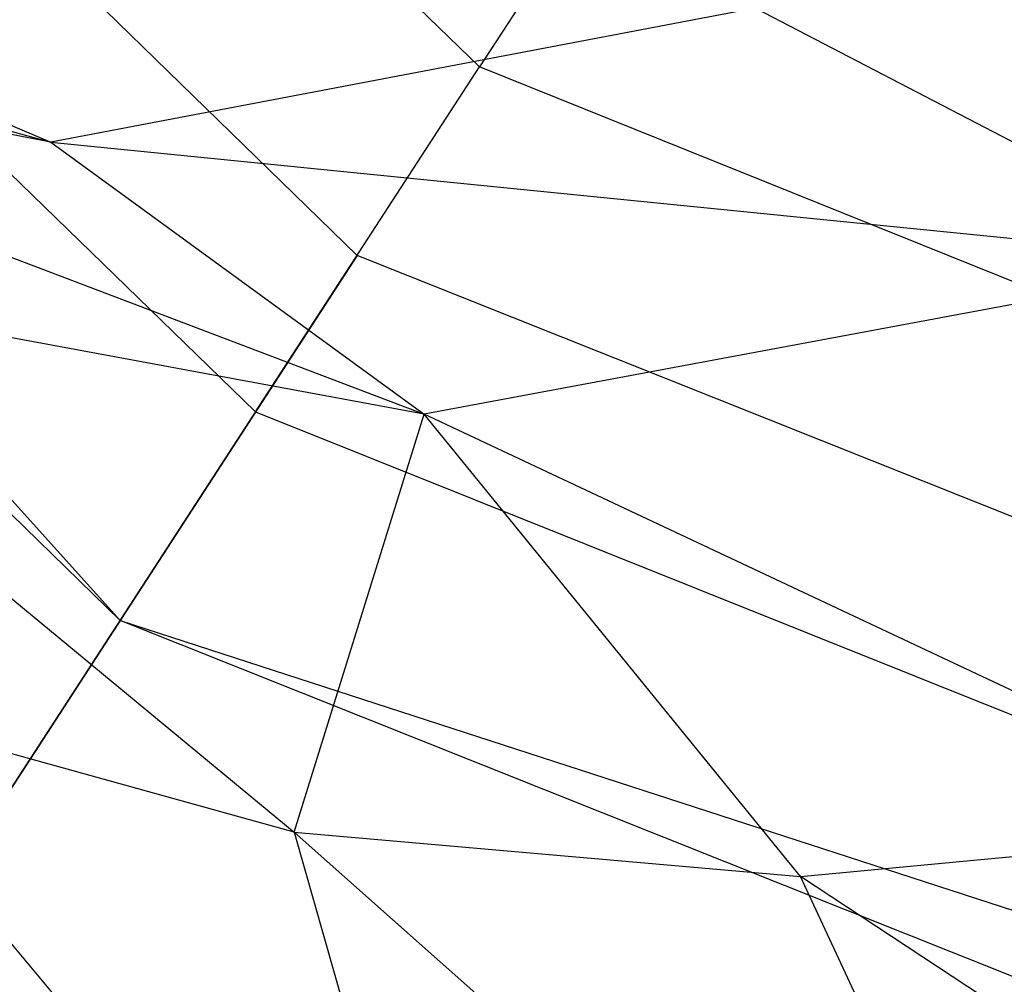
# Model space of a CAD drawing. Extents: x 1.6 to 24.9, y -15.7 to 0.
# Tile 35 of 246: x 5.175 to 5.322, y -12.268 to -12.124. Entities that reach past the tile are written whole.
import ezdxf

# ---------------------------------------------------------------- set-up
doc = ezdxf.new("R2010")
doc.units = 0
doc.header["$LTSCALE"] = 2.54
doc.layers.get('0').update_dxf_attribs({"color": 13, "linetype": 'CONTINUOUS'})

# ---------------------------------------------------------------- blocks, each defined once
blk = doc.blocks.new('ARES-203-D_STL')
at = {"color": 0}
for p, q in [((5.10651, -11.99796, 6.37357), (5.24383, -12.13079, 6.36647)), ((5.10651, -11.99796, 6.37357), (5.24383, -12.13079, 6.36647)), ((5.02041, -12.02499, 9.7859), (5.19013, -12.21349, 9.7859)), ((5.02041, -12.02499, 9.7859), (5.19013, -12.21349, 9.7859)), ((5.22553, -12.15897, 9.7859), (5.10675, -12.04326, 9.7859)), ((5.22553, -12.15897, 9.7859), (5.10675, -12.04326, 9.7859)), ((5.22553, -12.15897, 10.2859), (5.10675, -12.04326, 10.2859)), ((5.22553, -12.15897, 10.2859), (5.10675, -12.04326, 10.2859)), ((5.21034, -12.18236, 6.76153), (5.07325, -12.04916, 6.7659)), ((5.21034, -12.18236, 6.76153), (5.07325, -12.04916, 6.7659)), ((5.29316, -12.05483, 5.97705), (5.24383, -12.13079, 6.36647)), ((5.29316, -12.05483, 5.97705), (5.24383, -12.13079, 6.36647)), ((5.19013, -12.21349, 7.39346), (5.05318, -12.08008, 7.39346)), ((5.05318, -12.08008, 7.39346), (5.19013, -12.21349, 9.7859)), ((5.19013, -12.21349, 7.39346), (5.05318, -12.08008, 7.39346)), ((5.05318, -12.08008, 7.39346), (5.19013, -12.21349, 9.7859)), ((5.04038, -12.10351, 23.73735), (5.17976, -12.14208, 23.45218)), ((5.04038, -12.10351, 23.73735), (5.17976, -12.14208, 23.45218)), ((5.17976, -12.14208, 23.45218), (5.07461, -12.12157, 23.45228)), ((5.07461, -12.12157, 23.45228), (5.23556, -12.18268, 23.15586)), ((5.07461, -12.12157, 23.45228), (5.23556, -12.18268, 23.15586)), ((5.17976, -12.14208, 23.45218), (5.07461, -12.12157, 23.45228)), ((5.28505, -12.12207, 23.45208), (5.17976, -12.14208, 23.45218)), ((5.28505, -12.12207, 23.45208), (5.17976, -12.14208, 23.45218)), ((5.28505, -12.12207, 23.45208), (5.35787, -12.15991, 23.15613)), ((5.28505, -12.12207, 23.45208), (5.35787, -12.15991, 23.15613)), ((5.1356, -12.12314, 23.73716), (5.17976, -12.14208, 23.45218)), ((5.1356, -12.12314, 23.73716), (5.17976, -12.14208, 23.45218)), ((5.21034, -12.18236, 6.76153), (5.24383, -12.13079, 6.36647)), ((5.21034, -12.18236, 6.76153), (5.24383, -12.13079, 6.36647)), ((5.42103, -12.20221, 6.37357), (5.24383, -12.13079, 6.36647)), ((5.42103, -12.20221, 6.37357), (5.24383, -12.13079, 6.36647)), ((5.17976, -12.14208, 23.45218), (5.35787, -12.15991, 23.15613)), ((5.17976, -12.14208, 23.45218), (5.35787, -12.15991, 23.15613)), ((5.17976, -12.14208, 23.45218), (5.23556, -12.18268, 23.15586)), ((5.17976, -12.14208, 23.45218), (5.23556, -12.18268, 23.15586)), ((5.22553, -12.15897, 9.7859), (5.15745, -12.26381, 9.81939)), ((5.22553, -12.15897, 9.7859), (5.15745, -12.26381, 9.81939)), ((5.15745, -12.26381, 10.2524), (5.22553, -12.15897, 10.2859)), ((5.15745, -12.26381, 10.2524), (5.22553, -12.15897, 10.2859)), ((5.37955, -12.22042, 9.7859), (5.22553, -12.15897, 9.7859)), ((5.37955, -12.22042, 9.7859), (5.22553, -12.15897, 9.7859)), ((5.37955, -12.22042, 10.2859), (5.22553, -12.15897, 10.2859)), ((5.37955, -12.22042, 10.2859), (5.22553, -12.15897, 10.2859)), ((5.23556, -12.18268, 23.15586), (5.1131, -12.16008, 23.15558)), ((5.1131, -12.16008, 23.15558), (5.21615, -12.24509, 22.84957)), ((5.23556, -12.18268, 23.15586), (5.1131, -12.16008, 23.15558)), ((5.1131, -12.16008, 23.15558), (5.21615, -12.24509, 22.84957)), ((5.35787, -12.15991, 23.15613), (5.23556, -12.18268, 23.15586)), ((5.35787, -12.15991, 23.15613), (5.23556, -12.18268, 23.15586)), ((5.21034, -12.18236, 6.76153), (5.19013, -12.21349, 7.39346)), ((5.21034, -12.18236, 6.76153), (5.19013, -12.21349, 7.39346)), ((5.21034, -12.18236, 6.76153), (5.38778, -12.25342, 6.7659)), ((5.21034, -12.18236, 6.76153), (5.38778, -12.25342, 6.7659)), ((5.21615, -12.24509, 22.84957), (5.23556, -12.18268, 23.15586)), ((5.21615, -12.24509, 22.84957), (5.23556, -12.18268, 23.15586)), ((5.29174, -12.25173, 22.84989), (5.23556, -12.18268, 23.15586)), ((5.29174, -12.25173, 22.84989), (5.23556, -12.18268, 23.15586)), ((5.36722, -12.2446, 22.85022), (5.23556, -12.18268, 23.15586)), ((5.36722, -12.2446, 22.85022), (5.23556, -12.18268, 23.15586)), ((5.3677, -12.28433, 7.39346), (5.19013, -12.21349, 7.39346)), ((5.19013, -12.21349, 9.7859), (5.43135, -12.29187, 9.7859)), ((5.19013, -12.21349, 7.39346), (5.19013, -12.21349, 9.7859)), ((5.19013, -12.21349, 7.39346), (5.19013, -12.21349, 9.7859)), ((5.3677, -12.28433, 7.39346), (5.19013, -12.21349, 7.39346)), ((5.3677, -12.28433, 7.39346), (5.19013, -12.21349, 9.7859)), ((5.3677, -12.28433, 7.39346), (5.19013, -12.21349, 9.7859)), ((5.19013, -12.21349, 9.7859), (5.43135, -12.29187, 9.7859)), ((5.24477, -12.34635, 22.53398), (5.14293, -12.22481, 22.84925)), ((5.21615, -12.24509, 22.84957), (5.14293, -12.22481, 22.84925)), ((5.24477, -12.34635, 22.53398), (5.14293, -12.22481, 22.84925)), ((5.21615, -12.24509, 22.84957), (5.14293, -12.22481, 22.84925)), ((5.29174, -12.25173, 22.84989), (5.36722, -12.2446, 22.85022)), ((5.29174, -12.25173, 22.84989), (5.36722, -12.2446, 22.85022)), ((5.21615, -12.24509, 22.84957), (5.29174, -12.25173, 22.84989)), ((5.21615, -12.24509, 22.84957), (5.3398, -12.35499, 22.53428)), ((5.21615, -12.24509, 22.84957), (5.29174, -12.25173, 22.84989)), ((5.21615, -12.24509, 22.84957), (5.3398, -12.35499, 22.53428)), ((5.21615, -12.24509, 22.84957), (5.24477, -12.34635, 22.53398)), ((5.21615, -12.24509, 22.84957), (5.24477, -12.34635, 22.53398)), ((5.3398, -12.35499, 22.53428), (5.29174, -12.25173, 22.84989)), ((5.3398, -12.35499, 22.53428), (5.29174, -12.25173, 22.84989)), ((5.43472, -12.34592, 22.53458), (5.29174, -12.25173, 22.84989)), ((5.43472, -12.34592, 22.53458), (5.29174, -12.25173, 22.84989))]:
    blk.add_line(p, q, dxfattribs=at)

msp = doc.modelspace()

# ---------------------------------------------------------------- block references
at = {"color": 0}
msp.add_blockref('ARES-203-D_STL', (0, 0), dxfattribs=at)

doc.saveas('drawing.dxf')
